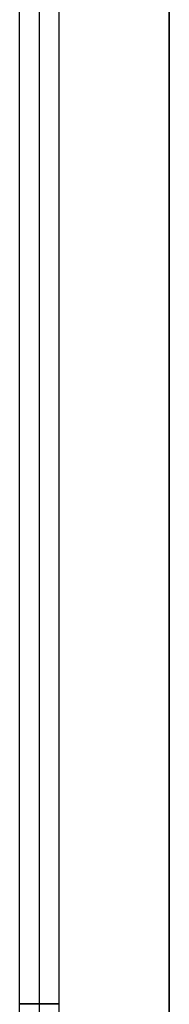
# Model space of a CAD drawing. Header units: millimetres. Extents: x 5411 to 5849, y 1719 to 2519.
# Tile 249 of 256: x 5808 to 5839, y 2119 to 2319. Entities that reach past the tile are written whole.
import ezdxf

# ---------------------------------------------------------------- set-up
doc = ezdxf.new("R2010")
doc.units = ezdxf.units.MM
doc.layers.add('Layer 01', color=7, linetype='Continuous', true_color=0x000000)

# ---------------------------------------------------------------- blocks, each defined once
blk = doc.blocks.new('Hanger v2')
at = {"layer": 'Layer 01', "color": 253, "true_color": 0xa0a0a0}
for p, q in [((-360, 4), (360, 4)), ((-360, 0, -4), (360, 0, -4)), ((-360, 0, 4), (360, 0, 4)), ((-360, -4), (360, -4))]:
    blk.add_line(p, q, dxfattribs=at)
at = {"layer": 'Layer 01', "color": 253, "true_color": 0xa0a0a0, "extrusion": (1, 0, 0)}
blk.add_circle((0, 0), 4, dxfattribs=at)
blk = doc.blocks.new('40X80 v5')
at = {"layer": 'Layer 01', "color": 253, "true_color": 0xa0a0a0}
blk.add_line((4755.72, 1453.61, 8), (3981.82, 1453.61, 8), dxfattribs=at)
for points in [[(3968.77, 1453.61), (4368.77, 1453.61), (4768.77, 1453.61)], [(4768.77, 1453.61, 16), (4368.77, 1453.61, 16), (3968.77, 1453.61, 16)]]:
    blk.add_open_spline(points, degree=2, dxfattribs=at)
at = {"layer": 'Layer 01'}
blk.add_blockref('Hanger v2', (4369, 1480, -40), dxfattribs=at)

msp = doc.modelspace()

# ---------------------------------------------------------------- block references
at = {"layer": 'Layer 01', "rotation": 89.99999999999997}
msp.add_blockref('40X80 v5', (7292.27, -2250, 1120), dxfattribs=at)

doc.saveas('drawing.dxf')
